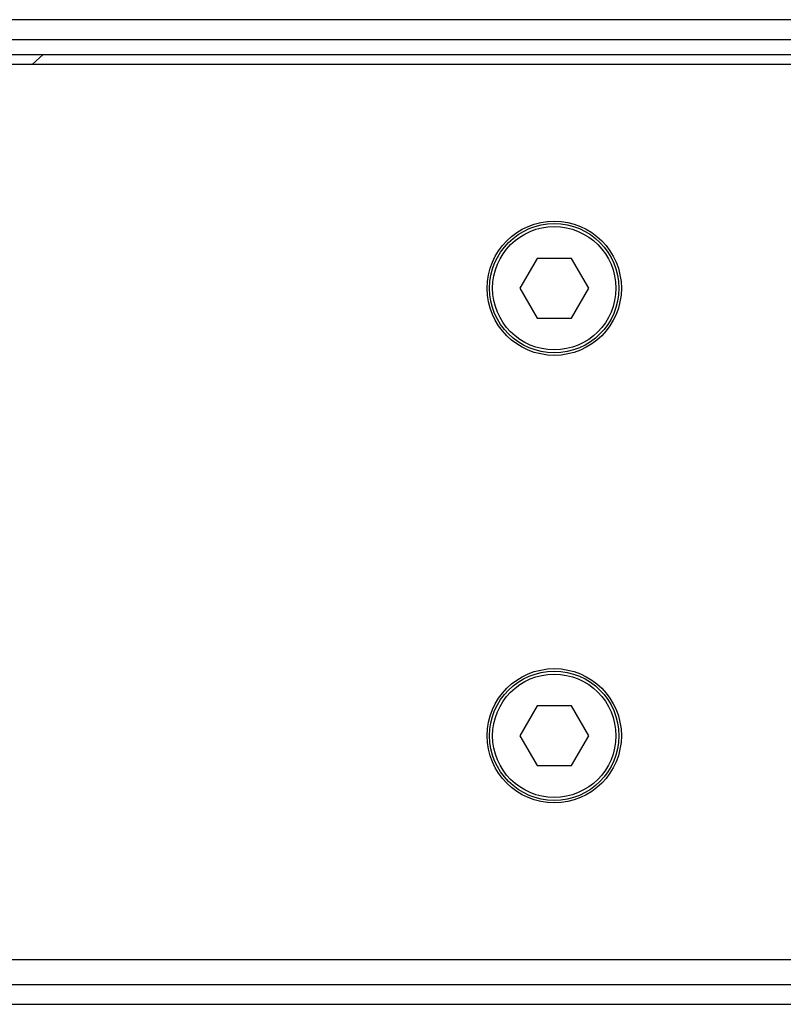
# Model space of a CAD drawing. Header units: millimetres. Extents: x 0 to 420, y 0 to 297.
# Tile 22 of 59: x 68 to 74, y 234 to 242. Entities that reach past the tile are written whole.
import ezdxf

# ---------------------------------------------------------------- set-up
doc = ezdxf.new("R2010")
doc.units = ezdxf.units.MM

msp = doc.modelspace()

# ---------------------------------------------------------------- linework, layer by layer
at = {"color": 7, "linetype": 'Continuous', "lineweight": 25}
for p, q in [((219.03155, 242.06463), (60.96845, 242.06463)), ((63.73456, 241.90657), (216.26544, 241.90657)), ((63.73456, 241.78802), (216.26544, 241.78802)), ((68.27887, 241.70899), (68.36668, 241.78802)), ((81.1215, 241.70899), (60.96845, 241.70899)), ((72.29114, 240.16788), (72.15425, 239.93078)), ((72.56491, 240.16788), (72.29114, 240.16788)), ((72.7018, 239.93078), (72.56491, 240.16788)), ((72.15425, 239.93078), (72.29114, 239.69369)), ((72.56491, 239.69369), (72.7018, 239.93078)), ((72.29114, 239.69369), (72.56491, 239.69369)), ((72.29114, 236.61146), (72.15425, 236.37436)), ((72.56491, 236.61146), (72.29114, 236.61146)), ((72.7018, 236.37436), (72.56491, 236.61146)), ((72.15425, 236.37436), (72.29114, 236.13727)), ((72.56491, 236.13727), (72.7018, 236.37436)), ((72.29114, 236.13727), (72.56491, 236.13727)), ((60.96845, 234.59615), (81.1215, 234.59615)), ((60.96845, 234.39857), (85.27065, 234.39857)), ((60.96845, 234.24051), (85.28215, 234.24051))]:
    msp.add_line(p, q, dxfattribs=at)
for centre, radius in [((72.42803, 239.93078), 0.53346), ((72.42803, 239.93078), 0.51371), ((72.42803, 239.93078), 0.49), ((72.42803, 236.37436), 0.53346), ((72.42803, 236.37436), 0.51371), ((72.42803, 236.37436), 0.49)]:
    msp.add_circle(centre, radius, dxfattribs=at)

doc.saveas('drawing.dxf')
